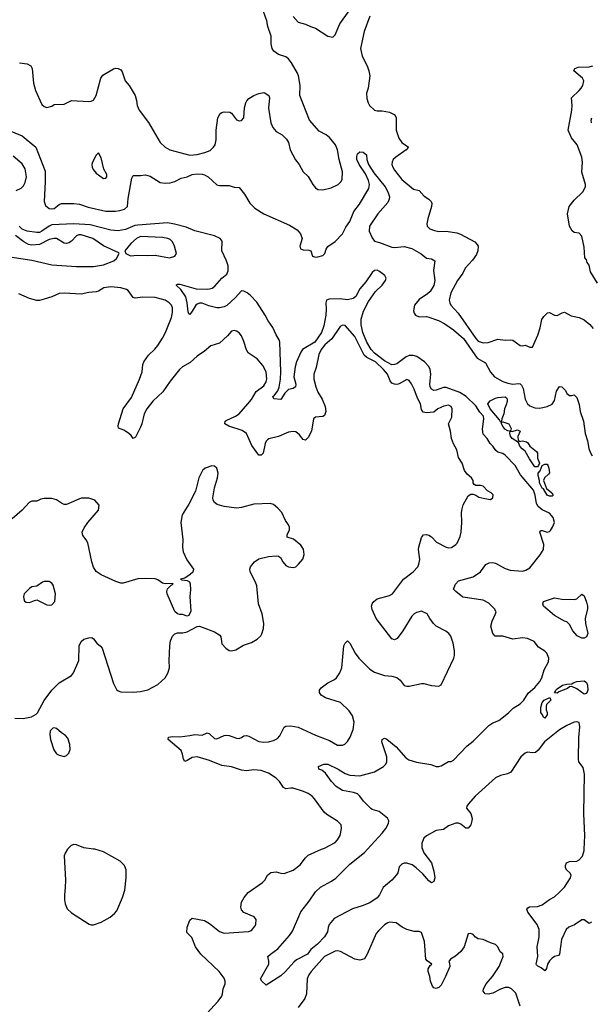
# Model space of a CAD drawing. Header units: inches. Extents: x 1954678 to 2060271, y 904822 to 1016299.
# Tile 71 of 256: x 2003850 to 2008488, y 928744 to 936724. Entities that reach past the tile are written whole.
import ezdxf

# ---------------------------------------------------------------- set-up
doc = ezdxf.new("R2010")
doc.units = ezdxf.units.IN
doc.header["$MEASUREMENT"] = 0
doc.layers.add('C0902', color=7, linetype='Continuous')
doc.layers.add('C0903', color=7, linetype='Continuous')

msp = doc.modelspace()

# ---------------------------------------------------------------- linework, layer by layer
at = {"layer": 'C0902', "color": 5}
for points, elevation in [([(2004238.4, 930000), (2004219.1, 929970), (2004210, 929946), (2004221.3, 929750), (2004220.3, 929690), (2004213.1, 929630), (2004213.1, 929590), (2004218.7, 929558.7), (2004236.5, 929516.5), (2004270, 929484.4), (2004414.1, 929394.1), (2004430, 929387.2), (2004450, 929388.9), (2004510.7, 929409.3), (2004583.7, 929450), (2004620, 929480), (2004637.7, 929502.3), (2004685.6, 929610), (2004702.4, 929670), (2004715.1, 929770), (2004715, 929835), (2004701.1, 929870), (2004664.2, 929904.2), (2004530, 929979.3), (2004458.8, 930000)], 620), ([(2005369, 928670), (2005460.4, 928770), (2005490, 928808.7), (2005496.5, 928830), (2005501.7, 928870), (2005516.8, 928910), (2005517.2, 928930), (2005510, 928956.2), (2005468.7, 929010), (2005321.2, 929150), (2005276.8, 929210), (2005245.9, 929285.9), (2005206, 929326), (2005209.6, 929369.6), (2005230, 929426), (2005250, 929440.7), (2005350, 929422.8), (2005390, 929399.6), (2005470, 929334.4), (2005510, 929319.3), (2005706, 929334), (2005730, 929342.8), (2005761.5, 929378.5), (2005767, 929393), (2005769.4, 929430), (2005752.7, 929452.7), (2005668.2, 929488.2), (2005651.1, 929510), (2005644.8, 929530), (2005650, 929570.5), (2005672.4, 929610), (2005704.4, 929650), (2005820.9, 929730), (2005838.4, 929750), (2005862, 929790), (2005887, 929813), (2005930, 929817.6), (2005970, 929805.5), (2005995.5, 929804.5), (2006069.4, 929830.6), (2006124.8, 929875.2), (2006168.1, 929931.9), (2006190, 929953.4), (2006298.7, 930000)], 580), ([(2007117.7, 930000), (2007130, 929970.4), (2007190.4, 929890), (2007210, 929822), (2007218, 929770), (2007210, 929739), (2007190, 929729.5), (2007170, 929743.7), (2007121.8, 929801.8), (2007068.2, 929850), (2007033.1, 929873.1), (2006990, 929888.4), (2006970, 929888), (2006950, 929879.7), (2006930, 929858), (2006919.2, 929810), (2006907.7, 929792.3), (2006870, 929749.7), (2006800.4, 929690), (2006770.4, 929630), (2006750, 929606.3), (2006690, 929566.3), (2006630, 929542.4), (2006550, 929518), (2006400.3, 929439.7), (2006362.4, 929390), (2006352.8, 929367.2), (2006347.2, 929330), (2006323.6, 929290), (2006265.2, 929230), (2006213, 929187), (2006184.4, 929150), (2006095.9, 929104.1), (2006073.7, 929086.3), (2006006.4, 929010), (2005970, 928975.6), (2005850, 928899), (2005814, 928930), (2005802.7, 928950), (2005872.3, 929070), (2005872.9, 929092.9), (2005864, 929130), (2005884, 929150), (2005945.6, 929194.4), (2006038.2, 929301.8), (2006062.3, 929337.8), (2006130, 929492.4), (2006199.4, 929580.6), (2006250, 929655.5), (2006290, 929692.8), (2006379.3, 929740.7), (2006414.5, 929765.5), (2006530, 929879.7), (2006646.7, 929973.3), (2006671.3, 930000)], 560), ([(2008490, 929409), (2008470, 929399), (2008430, 929429.5), (2008410, 929429.7), (2008351.4, 929388.6), (2008306.7, 929370), (2008284, 929350), (2008244.9, 929270), (2008230, 929149), (2008221.1, 929138.9), (2008190, 929131.3), (2008170, 929118.9), (2008150, 929097.4), (2008132.7, 929070), (2008124.9, 929035.1), (2008110, 929016), (2008080.7, 929040.7), (2008053.1, 929053.1), (2008042.8, 929062.8), (2008039.7, 929070), (2008055.1, 929130), (2008049.7, 929210), (2008064.8, 929290), (2008063.5, 929350), (2008048.2, 929390), (2007972.6, 929490), (2007965.3, 929514.7), (2007973, 929527), (2007987, 929533), (2008050, 929536.9), (2008090, 929551.4), (2008147.6, 929592.4), (2008190, 929615.8), (2008230, 929651.5), (2008270, 929694.6), (2008319.8, 929770), (2008324.4, 929790), (2008312.8, 929810), (2008289.7, 929830), (2008278.7, 929850), (2008278.4, 929870), (2008287, 929890), (2008310, 929902), (2008370, 929905.3), (2008390, 929914.1), (2008415.3, 929944.7), (2008430.3, 929990), (2008430.8, 930000)], 560), ([(2007910.8, 928730), (2007875.1, 928835.1), (2007840.9, 928870), (2007818.9, 928878.9), (2007790, 928879.8), (2007750, 928866), (2007690, 928834.5), (2007650, 928824.8), (2007625.6, 928830), (2007609.8, 928849.8), (2007614, 928870), (2007633.8, 928910), (2007685.3, 928970), (2007740.5, 929050), (2007773.3, 929130), (2007770, 929153.2), (2007749.2, 929170), (2007729.2, 929210), (2007710, 929229.2), (2007670, 929242), (2007610, 929269.3), (2007570, 929273.2), (2007547.2, 929287.2), (2007530, 929308.7), (2007510, 929319), (2007490, 929315.3), (2007457.3, 929210), (2007428.1, 929171.9), (2007385.7, 929134.3), (2007346.8, 929110), (2007331.3, 929090), (2007338, 929078), (2007339.3, 929050), (2007305.3, 928970), (2007270, 928899.6), (2007250, 928880.5), (2007230, 928871.6), (2007210, 928878), (2007199.5, 928890), (2007183, 928930), (2007176.9, 928970), (2007163.9, 929010), (2007164.4, 929030), (2007180.6, 929059.4), (2007193.2, 929070), (2007156.3, 929096.3), (2007146, 929110), (2007133.2, 929253.2), (2007110, 929325.1), (2007090, 929333.1), (2007050, 929334), (2006990, 929351.3), (2006952.3, 929370), (2006905.1, 929405.1), (2006850, 929408.6), (2006835.9, 929404.1), (2006811.1, 929388.9), (2006760.2, 929339.8), (2006743.1, 929316.9), (2006670, 929149), (2006648.2, 929111.8), (2006610, 929102), (2006570.6, 929109.4), (2006452.7, 929172.7), (2006430, 929177), (2006410, 929173.7), (2006323.8, 929130), (2006214.7, 929010), (2006196.3, 928983.7), (2006183.1, 928950), (2006178, 928830), (2006164.2, 928790), (2006110, 928717.7)], 580)]:
    msp.add_lwpolyline(points, dxfattribs=dict(at, elevation=elevation))
at = {"layer": 'C0903', "color": 5}
for points, elevation in [([(2003850, 936373.7), (2003910, 936367.6), (2003939.5, 936350), (2003950.3, 936330), (2003962.8, 936210), (2003979.6, 936150), (2004030, 936037.3), (2004050, 936020.7), (2004070, 936013.4), (2004110, 936023), (2004130, 936037.1), (2004210, 936038.8), (2004270, 936068.5), (2004410, 936060.5), (2004430, 936063), (2004447.9, 936072.1), (2004471.1, 936110), (2004509.6, 936250), (2004524.7, 936275.3), (2004610, 936325.5), (2004630, 936330.3), (2004650, 936328), (2004670, 936317.3), (2004681.7, 936301.7), (2004704.9, 936230), (2004738.7, 936190), (2004787.7, 936110), (2004799.2, 936070), (2004804.4, 936030), (2004820.2, 935990), (2004895.4, 935890), (2004990, 935728.7), (2005031.1, 935691.1), (2005069.3, 935669.3), (2005230, 935625.8), (2005290, 935632.2), (2005353.2, 935646.8), (2005395.8, 935664.2), (2005422.9, 935690), (2005435.1, 935710), (2005444.4, 935750), (2005444, 935830), (2005456.9, 935930), (2005476.2, 935963.8), (2005490, 935973.4), (2005510, 935978), (2005553.8, 935973.8), (2005570, 935966), (2005610, 935914), (2005630, 935904.4), (2005650, 935908.2), (2005669.4, 935930), (2005673.3, 936010), (2005684.2, 936050), (2005693.7, 936066.3), (2005710, 936084.9), (2005750, 936110.6), (2005790, 936127.3), (2005830, 936133.4), (2005842, 936130), (2005870.4, 936110.4), (2005877.3, 936090), (2005868.4, 936008.4), (2005888.3, 935888.3), (2005902.8, 935850), (2005930, 935818.8), (2005981, 935790), (2006015.2, 935755.2), (2006031, 935730), (2006044.7, 935670), (2006088.3, 935588.3), (2006118.8, 935550), (2006150.5, 935490.5), (2006190, 935454), (2006228.6, 935388.6), (2006250, 935362.8), (2006270, 935347.7), (2006310, 935345.5), (2006377.7, 935362.3), (2006434, 935390), (2006456, 935410), (2006466, 935430), (2006468, 935490), (2006443.1, 935590), (2006429.7, 935670), (2006411.6, 935710), (2006363.7, 935770), (2006337.2, 935790), (2006280.1, 935820.1), (2006202.7, 935910), (2006122.4, 936110), (2006126.2, 936190), (2006112.5, 936270), (2006104.8, 936290), (2006054.9, 936374.9), (2006030, 936406.3), (2006010, 936423), (2005950, 936443.5), (2005930, 936455.1), (2005911.8, 936470), (2005898.7, 936490), (2005889.6, 936530), (2005889.6, 936590), (2005863.5, 936670), (2005854.6, 936714.6), (2005828, 936790)], 580), ([(2006070, 936750.4), (2006110, 936704.9), (2006170, 936688.8), (2006210, 936668.8), (2006250, 936656.5), (2006350, 936590.4), (2006390, 936583.8), (2006410, 936600.7), (2006448.3, 936690), (2006523.6, 936796.4)], 580), ([(2006690, 936752), (2006643.8, 936630), (2006614.4, 936490), (2006630, 936428.4), (2006668.3, 936350), (2006682.7, 936310), (2006690.2, 936270.2), (2006678.3, 936170), (2006664.9, 936130), (2006666.3, 936086.3), (2006676.5, 936050), (2006688.9, 936030), (2006730, 935990.6), (2006750, 935985.5), (2006790, 935986.7), (2006850, 935975.8), (2006892.8, 935952.8), (2006904.2, 935930), (2006905.2, 935830), (2006925.4, 935765.4), (2006950, 935730.1), (2007003.8, 935690), (2006985.3, 935670), (2006902, 935610), (2006881.3, 935590), (2006871.8, 935570), (2006870.3, 935550), (2006877.3, 935530), (2006890, 935505.3), (2006950.3, 935430), (2007046, 935350), (2007090, 935339.3), (2007132.8, 935292.8), (2007168.9, 935268.9), (2007188, 935250), (2007193.5, 935233.5), (2007191.5, 935210), (2007160.4, 935110), (2007153.4, 935070), (2007157.3, 935050), (2007163.4, 935043.4), (2007178.8, 935030), (2007214.6, 935014.6), (2007250, 935008.7), (2007310.3, 935010.3), (2007396.7, 934996.7), (2007427.1, 934987.1), (2007543.1, 934923.1), (2007562.9, 934902.9), (2007568.8, 934888.8), (2007567.8, 934850), (2007557.4, 934822.6), (2007524.7, 934775.3), (2007463.9, 934710), (2007446.2, 934670), (2007401.8, 934610), (2007348.3, 934510), (2007335.9, 934450), (2007338.8, 934430), (2007348.1, 934410), (2007406.5, 934346.5), (2007550, 934139.4), (2007570, 934119.1), (2007610, 934104.2), (2007650, 934109.3), (2007730, 934134.8), (2007790, 934127.5), (2007830, 934129.1), (2007850, 934125.7), (2007910, 934083.8), (2007930, 934082), (2007950, 934086.8), (2007990, 934071), (2008010, 934071.3), (2008053.7, 934166.3), (2008072.5, 934227.5), (2008086.2, 934293.8), (2008102, 934318), (2008132.3, 934347.7), (2008150, 934350.5), (2008190, 934330.5), (2008210, 934325.5), (2008251.8, 934348.2), (2008270, 934353), (2008325.3, 934325.3), (2008390, 934311.6), (2008431, 934291), (2008475.2, 934255.2), (2008502.2, 934222.2)], 580), ([(2008539.2, 934590), (2008481.4, 934681.4), (2008470, 934733.6), (2008455.4, 934755.4), (2008450, 934777.2), (2008434.8, 934794.8), (2008430, 934882), (2008410, 934969.6), (2008390, 934995.3), (2008350, 934998.4), (2008332, 935012), (2008311.9, 935050), (2008294.6, 935150), (2008307.8, 935210), (2008350, 935261.7), (2008418.7, 935330), (2008439.7, 935370), (2008441.3, 935390), (2008411.5, 935488.5), (2008415.8, 935570), (2008411, 935610), (2008372.8, 935710), (2008327.5, 935767.5), (2008301.2, 935830), (2008328.5, 935990), (2008331.5, 936030), (2008327.8, 936090), (2008390.6, 936149.4), (2008405.7, 936170), (2008418.5, 936190), (2008427.3, 936230), (2008415.3, 936250), (2008346, 936310), (2008346.5, 936313.5), (2008354.5, 936330), (2008381, 936339), (2008470, 936341.5), (2008499.7, 936350)], 580), ([(2008488.7, 935888.7), (2008487.3, 935910), (2008491.5, 935930)], 560), ([(2003751.5, 935831.5), (2003870, 935783.5), (2003981.7, 935690), (2004057.1, 935497.1), (2004057.4, 935410), (2004047.6, 935250), (2004059.2, 935219.2), (2004090, 935193.2), (2004110, 935190.2), (2004130, 935195), (2004170, 935225.7), (2004190, 935234.3), (2004290, 935235.3), (2004336, 935230), (2004405.7, 935205.7), (2004550, 935173.2), (2004626.6, 935173.4), (2004661.4, 935178.6), (2004701.2, 935190), (2004723.7, 935210), (2004730, 935274), (2004760.9, 935439.1), (2004770, 935462), (2004830, 935461), (2004870, 935466), (2004890, 935462.8), (2004910, 935457.3), (2004990, 935404.9), (2005030, 935400.5), (2005070, 935403), (2005110, 935412.7), (2005161.3, 935438.7), (2005210, 935451.6), (2005250, 935470.2), (2005290, 935474.7), (2005331.2, 935471.2), (2005350, 935467), (2005380.5, 935450), (2005450, 935387.3), (2005470, 935380.7), (2005550, 935381), (2005590, 935366), (2005630, 935364.7), (2005673, 935310), (2005718.6, 935238.6), (2005757.7, 935197.7), (2005831.6, 935151.6), (2006040, 935060), (2006100.6, 935020.6), (2006128.8, 934990), (2006141.3, 934950), (2006122, 934890), (2006127.5, 934867.5), (2006150, 934858.8), (2006197.3, 934857.3), (2006211, 934850), (2006226.9, 934806.9), (2006250, 934798.4), (2006270, 934801.1), (2006310, 934813), (2006325.1, 934830), (2006335.7, 934864.3), (2006350, 934886.4), (2006410, 934925.7), (2006470, 934988.5), (2006496.6, 935043.4), (2006530, 935088.5), (2006561, 935170), (2006608.4, 935230), (2006683, 935357), (2006688.9, 935390), (2006680.8, 935420.8), (2006655.1, 935475.1), (2006604.5, 935550), (2006586.7, 935590), (2006585.1, 935614.9), (2006590, 935638), (2006610, 935652.4), (2006636, 935650), (2006664, 935630), (2006665.5, 935590), (2006680.9, 935550), (2006723.7, 935483.7), (2006816.4, 935370), (2006837.6, 935330), (2006849.4, 935290), (2006848.5, 935270), (2006835.9, 935244.1), (2006755.2, 935150), (2006688.4, 935051.6), (2006684.6, 935010), (2006710, 934955.8), (2006730, 934928.1), (2006770, 934919), (2006870, 934881.2), (2006890, 934877.3), (2006970, 934884.9), (2007030.6, 934870), (2007106.4, 934826.4), (2007150, 934791.8), (2007190, 934785.5), (2007217.3, 934770), (2007208.3, 934691.7), (2007218.5, 934610), (2007209.6, 934570), (2007179.3, 934520.7), (2007158.3, 934501.7), (2007090, 934457.7), (2007052.7, 934410), (2007045.9, 934365.9), (2007050, 934346), (2007060.3, 934330), (2007090, 934316.5), (2007150, 934317.6), (2007170, 934313.1), (2007247.2, 934287.2), (2007300.4, 934260.4), (2007370, 934210.8), (2007450, 934140.8), (2007561.4, 933981.4), (2007630, 933942.4), (2007670, 933867.6), (2007702.7, 933830), (2007770, 933792.8), (2007810, 933778), (2007850, 933770.9), (2007896, 933776), (2007912, 933772.1), (2007922.8, 933762.8), (2007933.8, 933733.8), (2007950, 933648.8), (2007970, 933611.6), (2007990, 933595.9), (2008030, 933579.7), (2008070, 933575.2), (2008129.4, 933590), (2008170, 933609.3), (2008190, 933637.3), (2008206, 933714), (2008230, 933750.8), (2008250, 933747.7), (2008277.7, 933717.8), (2008290, 933694.8), (2008310, 933678), (2008330, 933678), (2008350, 933684.7), (2008370, 933662.8), (2008390, 933606), (2008397.4, 933550), (2008423.2, 933470), (2008438.6, 933370), (2008458, 933310), (2008466.7, 933250), (2008478.1, 933218.1), (2008495.6, 933190)], 560), ([(2003820.8, 935339.2), (2003861, 935359), (2003881, 935379), (2003895.1, 935404.9), (2003906.2, 935450), (2003895.9, 935515.9), (2003870, 935555.8), (2003797.7, 935617.7)], 560), ([(2006671.3, 930000), (2006790.8, 930130), (2006820.8, 930170), (2006841.4, 930210), (2006845.1, 930230), (2006833.6, 930253.6), (2006766.7, 930306.7), (2006710, 930323.2), (2006699.8, 930330), (2006639.9, 930390), (2006610.4, 930430.4), (2006590, 930448.5), (2006559.3, 930459.3), (2006470, 930477.7), (2006418.4, 930510), (2006379.5, 930550), (2006330, 930618), (2006301.6, 930641.6), (2006278, 930650), (2006275.3, 930670), (2006319, 930690), (2006350, 930691.3), (2006434, 930650), (2006490, 930614), (2006530, 930602.4), (2006610, 930596.5), (2006730, 930628.9), (2006802.9, 930670), (2006821.3, 930690), (2006829.7, 930710), (2006828.3, 930750), (2006789.7, 930870.3), (2006790, 930891), (2006810, 930902), (2006830, 930892.4), (2006903.8, 930830), (2006982.5, 930742.5), (2007006.3, 930726.3), (2007070, 930707.2), (2007187.1, 930687.1), (2007230, 930672.2), (2007250, 930670.3), (2007270, 930675.6), (2007330, 930710.5), (2007350, 930712.4), (2007370, 930722), (2007481.6, 930838.4), (2007530, 930876.1), (2007656.5, 931003.5), (2007690, 931025.5), (2007736.3, 931043.7), (2007814.8, 931105.2), (2007855.2, 931144.8), (2007910, 931179.3), (2007939.6, 931210), (2007975.1, 931265), (2008030, 931312.2), (2008070, 931360.4), (2008085.4, 931390), (2008106.5, 931453.5), (2008141.5, 931518.5), (2008143.7, 931550), (2008126, 931590), (2008110, 931606), (2008059.6, 931639.6), (2008023.6, 931683.6), (2007969.7, 931709.7), (2007930, 931714.3), (2007850, 931702.2), (2007770, 931727.6), (2007707.3, 931727.2), (2007690, 931749.2), (2007674, 931810), (2007682.9, 931850), (2007711.3, 931908.7), (2007714.9, 931925.1), (2007702.4, 931950), (2007655.3, 931995.3), (2007610, 932020.2), (2007444.8, 932044.8), (2007388.2, 932090), (2007371.1, 932110), (2007385.2, 932150), (2007410, 932174.9), (2007530, 932207.6), (2007590, 932250.4), (2007630.9, 932309.1), (2007659.2, 932320.8), (2007690, 932324), (2007710, 932319), (2007790, 932275.8), (2007830, 932263.7), (2007930, 932255.8), (2007957.7, 932262.3), (2007990, 932281.6), (2008074.2, 932385.8), (2008099.2, 932430), (2008104, 932470), (2008070, 932572), (2008076, 932584), (2008090, 932584.6), (2008130, 932571.8), (2008150, 932576.5), (2008157.1, 932582.9), (2008174.3, 932610), (2008189.1, 932650), (2008178.4, 932690), (2008150, 932724.7), (2008090, 932750.9), (2008057.6, 932777.6), (2008043.9, 932803.9), (2008033.5, 932870), (2008017.9, 932910), (2007914.7, 933034.7), (2007870, 933111.3), (2007790, 933194.4), (2007770, 933208.7), (2007730, 933218.9), (2007711.9, 933231.9), (2007688.9, 933268.9), (2007666, 933290), (2007642, 933330), (2007610, 933366), (2007605.9, 933405.9), (2007617.2, 933490), (2007612.4, 933510), (2007583.7, 933543.7), (2007550, 933594.8), (2007472.9, 933670), (2007421.9, 933701.9), (2007310, 933744.6), (2007290, 933743.4), (2007230, 933722.3), (2007210, 933719.4), (2007190, 933728.6), (2007180.9, 933750), (2007179, 933770), (2007186.1, 933850), (2007181.1, 933890), (2007170, 933912.4), (2007134.6, 933950), (2007073.4, 933993.4), (2007043.3, 934003.3), (2007010, 934002.2), (2006987, 933993), (2006910, 933936.4), (2006890, 933928.5), (2006870, 933928.2), (2006810, 933958.8), (2006730, 934022.3), (2006702.6, 934050), (2006667.1, 934110), (2006633.8, 934190), (2006621.1, 934250), (2006621.9, 934298.1), (2006638.6, 934361.4), (2006679.2, 934440.8), (2006737.8, 934522.2), (2006790, 934572.3), (2006819.4, 934610), (2006822.4, 934630), (2006811.8, 934650), (2006770, 934684.6), (2006750, 934693.6), (2006730, 934691.7), (2006710, 934675.7), (2006659.1, 934600.9), (2006610, 934543.5), (2006578.2, 934481.8), (2006555.6, 934464.4), (2006510, 934453.4), (2006450, 934461.4), (2006361.6, 934458.4), (2006339.5, 934450), (2006332.9, 934430), (2006336.6, 934376.6), (2006334, 934330), (2006316.9, 934243.1), (2006300.1, 934190), (2006245.9, 934110), (2006143.8, 934050), (2006130.8, 934030), (2006096.3, 933950), (2006086, 933910), (2006075.7, 933830), (2006089.4, 933770), (2006089.1, 933750), (2006070, 933734.6), (2006030, 933727.2), (2006002.5, 933697.5), (2005970, 933645.6), (2005911.5, 933651.5), (2005905.3, 933670), (2005918.8, 933681.2), (2005944, 933715.9), (2005954.6, 933745.4), (2005965.5, 933810), (2005968.1, 933870), (2005960.3, 934110), (2005955.3, 934130), (2005930, 934169.6), (2005905.2, 934230), (2005864.9, 934284.9), (2005841.7, 934330), (2005773.8, 934433.8), (2005721.8, 934490), (2005696.9, 934510), (2005670, 934524.5), (2005650, 934525.5), (2005599.6, 934470), (2005530.8, 934409.2), (2005510, 934397.6), (2005470, 934388.6), (2005448.5, 934388.5), (2005385.1, 934405.1), (2005330, 934426.4), (2005310, 934427.6), (2005290, 934419.7), (2005278.9, 934410), (2005250, 934360.7), (2005230, 934336), (2005221.2, 934341.2), (2005215.9, 934355.9), (2005209.9, 934430), (2005197.4, 934477.4), (2005157.1, 934537.1), (2005122, 934570), (2005123.3, 934576.7), (2005130, 934580.7), (2005150, 934579.6), (2005281.9, 934541.9), (2005370, 934539.2), (2005390, 934542.5), (2005410.5, 934549.5), (2005434.4, 934565.6), (2005490, 934629.2), (2005530, 934660.9), (2005541, 934690), (2005541.5, 934730), (2005528.9, 934770), (2005489.9, 934849.9), (2005492.1, 934930), (2005477.4, 934950), (2005430, 934972.8), (2005270, 935014.4), (2005201.5, 935041.5), (2005107.1, 935067.1), (2005050, 935077.4), (2004810, 935059.9), (2004785, 935055), (2004710, 935025), (2004650, 935013.6), (2004590, 935019.1), (2004422.2, 935062.2), (2004290, 935069.9), (2004110, 935060.4), (2004088.2, 935051.8), (2004029.4, 935010), (2004010, 935000.5), (2003990, 934998.3), (2003910.5, 935009.5), (2003870, 935026.2), (2003845.7, 935050)], 560), ([(2003770, 934801.6), (2003950, 934774.9), (2004110, 934736.2), (2004310, 934724.7), (2004450, 934724.6), (2004530, 934738.6), (2004615.1, 934770), (2004635.1, 934790), (2004658, 934830), (2004654, 934834), (2004530, 934891.9), (2004442.9, 934950), (2004350, 934980.3), (2004330, 934980.3), (2004310, 934973.1), (2004270, 934929.6), (2004250, 934916.3), (2004230, 934911.2), (2004210, 934914), (2004150, 934949.8), (2004130, 934952.3), (2004090, 934941.6), (2004010, 934901.5), (2003950, 934897), (2003923, 934903), (2003884.4, 934924.4), (2003816.6, 934976.6)], 580), ([(2006298.7, 930000), (2006322, 930010), (2006410, 930056), (2006430, 930078), (2006449.3, 930110.7), (2006461.2, 930170), (2006457.2, 930197.2), (2006448.7, 930210), (2006429.3, 930229.3), (2006341.2, 930281.2), (2006321.6, 930301.6), (2006242.4, 930410), (2006222.9, 930430), (2006190, 930453), (2006153.2, 930470), (2006070, 930495.4), (2006050, 930496.9), (2006009.2, 930490), (2005990, 930500.7), (2005957.2, 930550), (2005930, 930577.7), (2005870, 930616), (2005810, 930638.7), (2005750, 930644.3), (2005690, 930637.5), (2005650, 930642.4), (2005567.6, 930667.6), (2005490, 930679.5), (2005390, 930721.1), (2005290, 930749.8), (2005250, 930743.1), (2005210, 930718.7), (2005190, 930712.3), (2005179.7, 930730), (2005172.4, 930772.4), (2005160.6, 930800.6), (2005055.1, 930890), (2005058, 930910), (2005090, 930913.7), (2005150, 930911.4), (2005230, 930921.8), (2005270, 930932), (2005330, 930925.3), (2005370, 930944.9), (2005390, 930936.4), (2005430, 930897.1), (2005450, 930896.4), (2005510, 930922), (2005530, 930925.3), (2005550, 930923.7), (2005610, 930901.7), (2005630, 930899.5), (2005650, 930905.3), (2005670, 930918.7), (2005690, 930922), (2005710, 930917), (2005790, 930872.8), (2005830, 930868.7), (2005868.2, 930871.8), (2005910, 930881.8), (2005942, 930898), (2005960.9, 930919.1), (2005996.3, 930990), (2006010, 930998.6), (2006050, 931002.2), (2006109.2, 930989.2), (2006250, 930926), (2006363, 930883), (2006430, 930845.3), (2006470, 930844.9), (2006488.1, 930851.9), (2006510, 930873.4), (2006531.9, 930908.1), (2006555.1, 930970), (2006564.8, 931030), (2006550, 931080.9), (2006523.6, 931123.6), (2006451.8, 931190), (2006330, 931227.1), (2006297, 931250), (2006282, 931270), (2006282, 931278), (2006282.7, 931290), (2006297, 931310), (2006350, 931348.7), (2006404.8, 931375.2), (2006420.5, 931390), (2006448.8, 931431.2), (2006463.9, 931470), (2006480.9, 931650), (2006490, 931671.3), (2006510, 931690.7), (2006530, 931670.7), (2006572.9, 931590), (2006602.6, 931550), (2006690, 931460.3), (2006730, 931435.3), (2006810, 931408.2), (2006870, 931402.4), (2006910, 931392.7), (2006937.3, 931370), (2006968.5, 931328.5), (2006990, 931322.8), (2007010, 931322.8), (2007110, 931342.8), (2007130, 931342.8), (2007190, 931326.8), (2007250, 931322), (2007270, 931334), (2007373.3, 931550), (2007378, 931570), (2007378.7, 931610), (2007367.3, 931670), (2007347.7, 931727.7), (2007333.2, 931750), (2007308.2, 931768.2), (2007229.4, 931810), (2007207.3, 931830), (2007177, 931870), (2007155.1, 931910), (2007110, 931929.6), (2007070, 931918.9), (2007050, 931908), (2007032, 931890), (2006958, 931770), (2006911.8, 931708.2), (2006890, 931698.4), (2006870, 931705.1), (2006743, 931870), (2006710, 931944), (2006705.6, 931970), (2006710, 931990.7), (2006724.5, 932010), (2006749.8, 932030.2), (2006850, 932057.8), (2006875.1, 932070), (2006963.1, 932190), (2007041.5, 932250), (2007080.4, 932290), (2007089.8, 932310.2), (2007095.3, 932350), (2007086, 932430), (2007088.4, 932450), (2007110, 932527.3), (2007127, 932550), (2007150, 932552.2), (2007170, 932546.7), (2007190, 932534), (2007232.4, 932490), (2007309.1, 932449.1), (2007330, 932444.9), (2007352.6, 932447.4), (2007389.7, 932470.3), (2007398.9, 932481.1), (2007424.1, 932535.9), (2007431.5, 932570), (2007437.6, 932650), (2007434.5, 932730), (2007438.9, 932761.1), (2007447.2, 932792.8), (2007490, 932864.7), (2007510, 932878), (2007530, 932878), (2007550, 932871), (2007574.4, 932854.4), (2007623.5, 932843.5), (2007670, 932836), (2007688.7, 932850), (2007692.5, 932872.5), (2007675.3, 932890), (2007645.4, 932905.4), (2007610, 932944), (2007590, 932949.2), (2007550, 932949), (2007538, 932958), (2007529.2, 932969.2), (2007529, 932990), (2007516, 933010), (2007480.9, 933040.9), (2007458.7, 933070), (2007441.1, 933130), (2007410, 933176), (2007397.8, 933237.8), (2007370, 933287), (2007354, 933330), (2007346.6, 933390), (2007328.2, 933450), (2007356.1, 933503.9), (2007358, 933570), (2007350, 933589.2), (2007330, 933600.7), (2007291.6, 933591.6), (2007241.6, 933570), (2007210, 933544.5), (2007150, 933538), (2007124.4, 933544.4), (2007110, 933565.2), (2007102.6, 933610), (2007077.1, 933657.1), (2007050, 933729.2), (2007030, 933773.2), (2007010, 933800.9), (2006990, 933809.3), (2006930, 933773.6), (2006911.3, 933768.7), (2006890, 933769.7), (2006870, 933778.9), (2006856, 933796), (2006833.5, 933850), (2006802.1, 933890), (2006736, 933950), (2006666.7, 933986.7), (2006645.7, 934005.7), (2006570, 934157.8), (2006490, 934247), (2006470, 934249.6), (2006450, 934237), (2006381.4, 934138.6), (2006326.8, 934090), (2006295, 934050), (2006275.9, 934010), (2006254.7, 933905.3), (2006237.6, 933850), (2006238, 933810), (2006251.8, 933750), (2006270, 933704.9), (2006303.1, 933650), (2006327.7, 933590), (2006333.8, 933550), (2006323.7, 933516.3), (2006310, 933507.8), (2006250, 933502.9), (2006233.4, 933490), (2006216.5, 933390), (2006190, 933338), (2006170, 933316.2), (2006150, 933322.4), (2006120, 933360), (2006090, 933383.1), (2006070, 933387.2), (2006030, 933381.5), (2005950, 933346.8), (2005872.4, 933327.6), (2005860.2, 933319.8), (2005850, 933309.6), (2005841.2, 933290), (2005825.2, 933210), (2005810, 933194.7), (2005790, 933196), (2005733.7, 933273.7), (2005690, 933371.1), (2005655, 933395), (2005547, 933430), (2005514.5, 933450), (2005518.4, 933470), (2005525.2, 933474.8), (2005601.6, 933510), (2005630, 933530.3), (2005702.3, 933610), (2005730, 933646), (2005769.3, 933710.7), (2005830, 933756.5), (2005850.9, 933789.1), (2005855.8, 933810), (2005850.6, 933870), (2005822, 933922), (2005776.2, 933976.2), (2005703.9, 934023.9), (2005690, 934049.4), (2005670, 934116), (2005650, 934160.9), (2005630, 934187), (2005610, 934200.7), (2005590, 934206.6), (2005570, 934199.3), (2005537.1, 934162.9), (2005470, 934102.9), (2005399.9, 934080), (2005350, 934038), (2005290, 933996.3), (2005233.9, 933946.2), (2005170, 933909.8), (2005146.7, 933890), (2005070, 933794.3), (2005012, 933708), (2004930, 933633.5), (2004882, 933570), (2004858.8, 933530), (2004841.1, 933450), (2004830, 933422.9), (2004790, 933339.5), (2004770, 933329.6), (2004754.1, 933354.1), (2004733.2, 933373.2), (2004696.2, 933396.2), (2004653, 933413), (2004648.6, 933428.6), (2004650.9, 933450), (2004688.4, 933570), (2004757.6, 933662.4), (2004823.5, 933810), (2004843.8, 933870), (2004849.8, 933930), (2004856.8, 933950), (2004895.2, 934004.8), (2004945.8, 934054.2), (2004970, 934084.6), (2005010, 934142.6), (2005033, 934190), (2005081.6, 934310), (2005090.7, 934350), (2005089.7, 934390), (2005081.1, 934410), (2005062.4, 934430), (2005030, 934450.8), (2004950, 934473.5), (2004850, 934475.4), (2004787.3, 934467.3), (2004770, 934473.6), (2004731.5, 934530), (2004717.3, 934537.3), (2004670, 934550.6), (2004590, 934559.9), (2004532.7, 934550), (2004490, 934524.5), (2004470, 934518.5), (2004410, 934512.7), (2004350, 934498.9), (2004210, 934508.6), (2004170, 934505.6), (2004110, 934477.8), (2004050, 934458), (2004011.3, 934448.7), (2003990, 934449.2), (2003930, 934463.5), (2003842, 934502)], 580), ([(2003810, 931063.8), (2003878.9, 931061.1), (2003946.3, 931073.7), (2003984.1, 931095.9), (2003994.2, 931105.8), (2004050, 931205.5), (2004110.8, 931289.2), (2004170, 931348.2), (2004270, 931408), (2004287.6, 931430), (2004330.7, 931530), (2004332.8, 931650), (2004350, 931684.9), (2004370, 931703), (2004410, 931714.8), (2004436.3, 931716.3), (2004450, 931706.8), (2004475.5, 931670), (2004506.3, 931646.3), (2004519.3, 931630), (2004610, 931342.8), (2004636.1, 931296.1), (2004650, 931284.4), (2004670, 931277), (2004770, 931272.6), (2004830, 931278.6), (2004890, 931293.8), (2004970, 931334.6), (2005031.2, 931390), (2005053.4, 931426.6), (2005065.1, 931470), (2005062.8, 931530), (2005067.4, 931650), (2005073, 931690), (2005090, 931727.3), (2005110, 931747.3), (2005130, 931754), (2005174.4, 931754.4), (2005210, 931762), (2005290, 931807.3), (2005310, 931807.7), (2005330, 931802), (2005430, 931763), (2005475.1, 931735.1), (2005482.5, 931722.5), (2005490, 931666), (2005522.4, 931630), (2005550, 931611.7), (2005570, 931607.8), (2005604.1, 931615.9), (2005666.2, 931653.8), (2005730, 931677.4), (2005777.5, 931702.5), (2005806.6, 931730), (2005814.6, 931745.4), (2005828.8, 931791.2), (2005830.7, 931830), (2005816.5, 931910), (2005787.8, 931990), (2005774.9, 932134.9), (2005764.7, 932164.7), (2005719.7, 932250), (2005716.3, 932270), (2005722.4, 932290), (2005754.5, 932330), (2005790, 932354.9), (2005870, 932374), (2005930, 932378.7), (2005950, 932376.4), (2005966, 932366), (2005984.6, 932330), (2006010, 932301.5), (2006030.8, 932290), (2006070, 932284.4), (2006090, 932290.4), (2006113.3, 932310), (2006147.7, 932352.3), (2006158.7, 932390), (2006152.9, 932432.9), (2006130, 932464.5), (2006072.8, 932512.8), (2006019.3, 932530), (2006020.7, 932550), (2006040.5, 932590), (2006039.7, 932610), (2006031.2, 932630), (2006006, 932666), (2005976.4, 932730), (2005945.6, 932765.6), (2005910, 932795.6), (2005882.6, 932802.6), (2005750, 932797), (2005650.9, 932770.9), (2005610, 932765), (2005510, 932778.9), (2005453.7, 932793.7), (2005430.9, 932810.9), (2005419.7, 932830), (2005416.3, 932850), (2005430.8, 932930), (2005456.1, 933010), (2005459.8, 933050), (2005450.7, 933090), (2005430, 933105), (2005407.8, 933107.8), (2005354.6, 933090), (2005332.3, 933070), (2005304.9, 933010), (2005276.7, 932903.3), (2005221.8, 932798.2), (2005169.2, 932710.8), (2005158, 932650), (2005172.6, 932510), (2005171.5, 932450), (2005176.9, 932410), (2005206.7, 932346.7), (2005260.5, 932270), (2005253.8, 932246.2), (2005232.4, 932227.6), (2005190, 932197.2), (2005154, 932190), (2005164.7, 932184.7), (2005210, 932178.8), (2005227.5, 932167.5), (2005232.7, 932152.7), (2005236.3, 932103.7), (2005231, 932050), (2005238, 931930), (2005223.6, 931896.4), (2005210, 931888.7), (2005170, 931902), (2005150, 931902), (2005130, 931908.7), (2005110, 931928.7), (2005046, 932070), (2005043.7, 932090), (2005049.6, 932110.4), (2005078, 932142), (2005095.3, 932150), (2005094, 932154), (2005030, 932151.5), (2005010, 932156.2), (2004970, 932185.1), (2004950, 932193.6), (2004870, 932196.2), (2004810, 932191.8), (2004690, 932156.2), (2004670, 932156.2), (2004630, 932169.6), (2004510, 932223.7), (2004470, 932252.3), (2004450, 932286), (2004436.4, 932330), (2004403.3, 932483.3), (2004389.6, 932509.6), (2004363.5, 932543.5), (2004357.6, 932570), (2004373.9, 932606.1), (2004402.9, 932650), (2004489.2, 932750), (2004494, 932790), (2004461.2, 932830), (2004410, 932847.3), (2004350, 932846.6), (2004230, 932794.5), (2004210, 932796.2), (2004190, 932805.1), (2004150, 932833), (2004110, 932842.6), (2004050, 932844.2), (2004022, 932838), (2003990, 932821.2), (2003950, 932820.9), (2003927.7, 932810), (2003870.6, 932750), (2003790, 932679.3)], 620), ([(2008430.8, 930000), (2008436.4, 930110), (2008427.9, 930290), (2008433.1, 930610), (2008422.7, 930662.7), (2008387.8, 930707.8), (2008383.5, 930730), (2008386.7, 930906.7), (2008393.6, 930993.6), (2008388, 931028), (2008370, 931034.3), (2008350, 931029.7), (2008290, 931004.4), (2008230, 930968.5), (2008107.4, 930870), (2008056.3, 930803.7), (2008035.3, 930784.7), (2008010, 930781.6), (2007970, 930786.4), (2007950, 930780.6), (2007917.1, 930750), (2007833.7, 930626.3), (2007807.7, 930612.3), (2007750, 930598.9), (2007710, 930578.7), (2007545.1, 930430), (2007490.3, 930370), (2007477.6, 930350), (2007474, 930334), (2007510, 930290.5), (2007520.5, 930250), (2007519.8, 930230), (2007510, 930199.6), (2007490, 930171.6), (2007470, 930172.3), (2007430, 930204.5), (2007410, 930212), (2007390, 930212), (2007330, 930189.5), (2007290, 930160.9), (2007230, 930151.3), (2007150, 930108.6), (2007128.9, 930091.1), (2007112.2, 930050), (2007113.6, 930010), (2007117.7, 930000)], 560), ([(2004458.8, 930000), (2004450, 930002.6), (2004371.4, 930011.4), (2004310, 930037), (2004290, 930038), (2004268.5, 930031.5), (2004239, 930001), (2004238.4, 930000)], 620)]:
    msp.add_lwpolyline(points, dxfattribs=dict(at, elevation=elevation))
for points, elevation in [([(2004490, 935646), (2004470, 935626), (2004441, 935570), (2004434.8, 935550), (2004438.8, 935530), (2004447.3, 935510), (2004470, 935481), (2004530, 935437.3), (2004550, 935438.8), (2004558, 935450), (2004558, 935470), (2004532.3, 935512.3), (2004510, 935606)], 580), ([(2004830, 934967), (2004797.4, 934950), (2004752.7, 934910), (2004702, 934850), (2004711.3, 934830), (2004750, 934810.7), (2004803.5, 934816.5), (2004888, 934812), (2004950, 934816.1), (2005064.4, 934795.6), (2005110, 934807.3), (2005122.7, 934830), (2005105.7, 934890), (2005090, 934925.1), (2005070, 934942), (2005052, 934950), (2005010, 934958.2)], 580), ([(2007761, 933461), (2007770, 933465.5), (2007819.3, 933450), (2007836.4, 933410), (2007832, 933390), (2007846.4, 933386.4), (2007890, 933401.3), (2007910, 933390.3), (2007892.6, 933347.4), (2007893.8, 933313.8), (2007904.7, 933310), (2007905.4, 933305.4), (2007930.2, 933310.2), (2007962.4, 933302.4), (2007974, 933294), (2007990, 933266.9), (2008044, 933224), (2008050.2, 933210), (2008051.7, 933170), (2008068.5, 933130), (2008060.5, 933110), (2008050, 933099.5), (2008030, 933100.9), (2007985.5, 933165.5), (2007950, 933228), (2007925.6, 933245.6), (2007907.5, 933267.5), (2007898.3, 933298.3), (2007846.5, 933330), (2007832.9, 933350), (2007826.2, 933373.8), (2007829.5, 933389.5), (2007810, 933392.1), (2007786.5, 933406.5), (2007768.8, 933430), (2007758.7, 933450), (2007759.6, 933459.6), (2007750, 933466), (2007742, 933482), (2007667.7, 933570), (2007649.4, 933610), (2007666, 933634), (2007710, 933656.4), (2007730, 933661.1), (2007790, 933668.9), (2007798.5, 933658.5), (2007804.2, 933650), (2007804.3, 933630), (2007798.3, 933601.7), (2007783.2, 933570), (2007778.4, 933530), (2007761.1, 933490), (2007758, 933470)], 540), ([(2008170, 932861.3), (2008150, 932861.6), (2008129.8, 932870), (2008100.8, 932920.8), (2008090, 932928.4), (2008068.2, 932971.8), (2008068.2, 932988.2), (2008055.6, 933030), (2008057, 933050), (2008072.7, 933067.3), (2008089.1, 933110.9), (2008110, 933122), (2008130, 933121.6), (2008134.3, 933114.3), (2008144.4, 933090), (2008147.7, 933052.3), (2008140.5, 933039.5), (2008108.4, 933010), (2008100.4, 932990), (2008125.5, 932925.5), (2008168.4, 932890), (2008179.5, 932870)], 540), ([(2004048.8, 932171.2), (2004034.4, 932165.6), (2003990, 932133.2), (2003950, 932128.7), (2003930, 932115.3), (2003887.3, 932070), (2003880.7, 932050), (2003882.8, 932030), (2003890, 932012), (2003903.5, 932003.5), (2003930, 932001), (2003970, 932018), (2003990, 932021), (2004070, 931982), (2004090, 931978.4), (2004110, 931983), (2004134, 932010), (2004141.1, 932070), (2004121.1, 932141.1), (2004110, 932157), (2004090, 932169.6)], 640), ([(2008410, 931710.8), (2008373.2, 931730), (2008337, 931770), (2008310, 931822.7), (2008290, 931842.7), (2008270, 931849.5), (2008190, 931894), (2008099.5, 931970), (2008094.5, 931990), (2008101.2, 932010), (2008190, 932037.1), (2008250, 932028.5), (2008350, 932024.7), (2008370, 932031), (2008410, 932066.8), (2008430, 932054), (2008450, 932003.1), (2008457.4, 931970), (2008456.9, 931950), (2008438, 931870), (2008440.2, 931830), (2008459.9, 931750), (2008450, 931723.2), (2008430, 931711.8)], 540), ([(2008430, 931258), (2008370, 931299.7), (2008330, 931320.7), (2008310, 931316), (2008295.8, 931304.2), (2008223.4, 931276.6), (2008210, 931264.5), (2008189.6, 931269.6), (2008198.3, 931281.7), (2008198.7, 931290), (2008210, 931301.3), (2008255.1, 931330), (2008290, 931339.6), (2008330, 931340.5), (2008339.5, 931350), (2008370, 931361.5), (2008430, 931366.2), (2008450, 931351.8), (2008456.6, 931330), (2008460.7, 931290), (2008450, 931262)], 540), ([(2008110, 931063.7), (2008099, 931070), (2008092.7, 931090), (2008079.5, 931110), (2008077.4, 931150), (2008089.9, 931190), (2008104.8, 931210), (2008150.5, 931230.5), (2008158.8, 931210), (2008124.9, 931175.1), (2008120.7, 931159.3), (2008121.6, 931130), (2008130.4, 931110), (2008130.4, 931090)], 540), ([(2004130, 930985.2), (2004118.8, 930981.2), (2004098.8, 930961.2), (2004094, 930930), (2004100.5, 930890), (2004127.3, 930807.3), (2004150, 930774.8), (2004170, 930762.4), (2004210, 930753), (2004230, 930760.5), (2004250, 930778.8), (2004260.5, 930810), (2004256.9, 930850), (2004240.7, 930900.7), (2004222.9, 930922.9), (2004190, 930943.6), (2004150, 930978)], 620)]:
    msp.add_lwpolyline(points, close=True, dxfattribs=dict(at, elevation=elevation))

doc.saveas('drawing.dxf')
